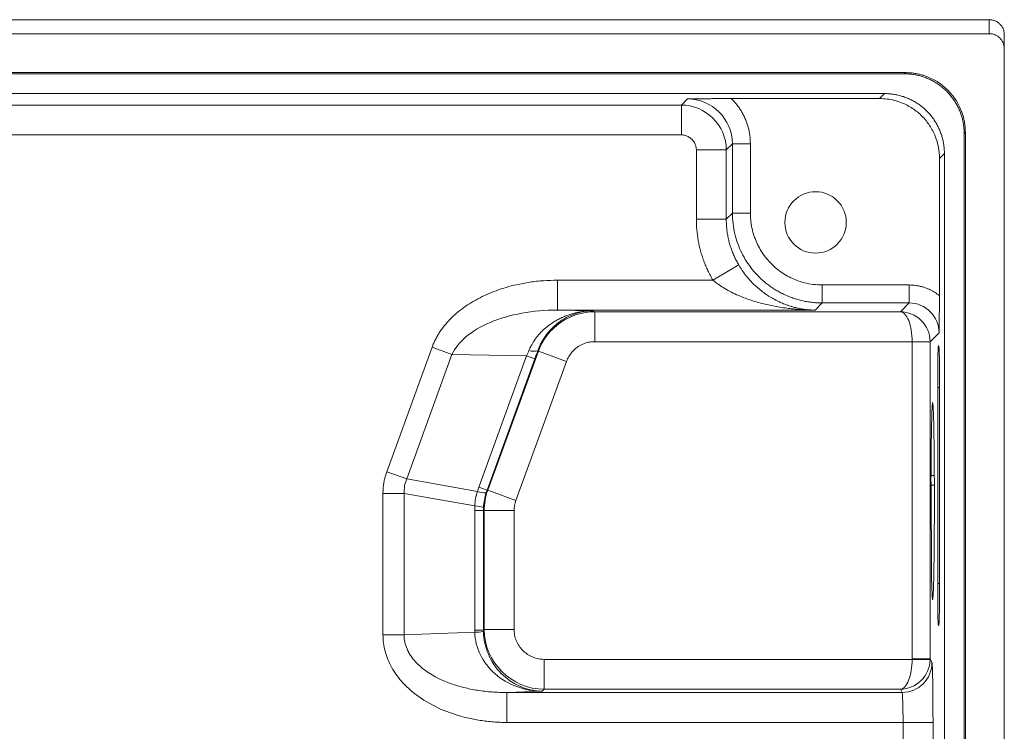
# Model space of a CAD drawing. Header units: millimetres. Extents: x 0 to 420, y 0 to 297.
# Tile 10 of 21: x 227 to 260, y 155 to 179. Entities that reach past the tile are written whole.
import ezdxf

# ---------------------------------------------------------------- set-up
doc = ezdxf.new("R2010")
doc.units = ezdxf.units.MM

msp = doc.modelspace()

# ---------------------------------------------------------------- linework, layer by layer
at = {"color": 7, "linetype": 'Continuous', "lineweight": 18}
for p, q in [((259.45, 179.041), (168.718, 179.041)), ((259.45, 178.573), (259.45, 179.041)), ((259.45, 178.573), (169.374, 178.573)), ((259.95, 178.541), (259.95, 178.073)), ((259.95, 117.473), (259.95, 178.073)), ((169.374, 177.273), (256.651, 177.273)), ((173.977, 177.235), (256.612, 177.235)), ((256.612, 177.235), (256.651, 177.273)), ((173.977, 176.573), (255.951, 176.573)), ((255.951, 176.573), (255.786, 176.408)), ((249.373, 176.398), (249.168, 176.192)), ((255.786, 176.408), (250.832, 176.408)), ((200.633, 176.192), (249.168, 176.192)), ((249.168, 176.192), (249.168, 175.193)), ((258.612, 175.235), (258.65, 175.274)), ((258.612, 175.235), (258.612, 137.329)), ((258.65, 175.274), (258.65, 137.329)), ((249.168, 175.193), (200.633, 175.193)), ((250.667, 174.693), (250.873, 174.898)), ((251.473, 174.898), (250.873, 174.898)), ((250.873, 174.898), (250.873, 172.583)), ((251.473, 174.898), (251.473, 172.583)), ((249.668, 172.377), (249.668, 174.693)), ((249.668, 174.693), (250.667, 174.693)), ((250.667, 174.693), (250.667, 172.377)), ((257.785, 174.408), (257.95, 174.574)), ((257.95, 174.574), (257.95, 137.948)), ((257.785, 169.824), (257.785, 174.408)), ((250.667, 172.377), (249.668, 172.377)), ((250.873, 172.583), (250.667, 172.377)), ((250.873, 172.583), (251.473, 172.583)), ((251.084, 170.852), (250.223, 170.343)), ((245.028, 170.343), (250.223, 170.343)), ((245.028, 170.343), (245.028, 169.343)), ((253.872, 170.183), (256.775, 170.183)), ((253.872, 170.183), (253.872, 169.583)), ((256.775, 169.583), (256.775, 170.183)), ((246.215, 169.324), (245.028, 169.343)), ((245.028, 169.343), (253.633, 169.343)), ((246.274, 169.29), (246.215, 169.324)), ((253.633, 169.343), (253.872, 169.583)), ((253.872, 169.583), (256.775, 169.583)), ((256.775, 169.583), (256.482, 169.29)), ((256.482, 169.29), (246.274, 169.29)), ((246.274, 168.29), (246.274, 169.29)), ((257.475, 168.284), (257.775, 168.583)), ((239.333, 163.949), (240.846, 168.105)), ((240.846, 168.105), (241.51, 167.863)), ((244.373, 167.987), (244.396, 167.975)), ((256.875, 168.29), (246.274, 168.29)), ((256.875, 168.29), (257.475, 168.301)), ((256.876, 168.284), (256.875, 168.29)), ((256.876, 168.284), (257.475, 168.284)), ((256.876, 157.696), (256.876, 168.284)), ((257.475, 157.696), (257.475, 168.284)), ((257.764, 168.156), (257.75, 168.156)), ((239.997, 163.707), (241.51, 167.863)), ((244.003, 167.822), (241.51, 167.863)), ((242.406, 163.436), (244.003, 167.822)), ((242.681, 163.337), (244.277, 167.722)), ((244.396, 167.975), (242.706, 163.332)), ((244.003, 167.822), (244.277, 167.722)), ((244.396, 167.975), (245.335, 167.633)), ((245.335, 167.633), (243.645, 162.99)), ((257.726, 166.756), (257.726, 160.216)), ((257.789, 160.216), (257.789, 166.756)), ((239.333, 163.949), (239.997, 163.707)), ((239.997, 163.707), (242.357, 163.29)), ((242.406, 163.436), (242.681, 163.337)), ((257.503, 163.498), (257.522, 160.526)), ((239.205, 158.504), (239.205, 163.223)), ((239.205, 163.223), (239.912, 163.223)), ((239.912, 158.504), (239.912, 163.223)), ((239.912, 163.223), (242.272, 162.807)), ((242.706, 163.332), (242.681, 163.337)), ((243.645, 162.99), (242.706, 163.332)), ((242.268, 162.653), (242.268, 158.657)), ((242.56, 162.653), (242.268, 162.653)), ((242.56, 158.657), (242.56, 162.653)), ((242.585, 162.649), (242.56, 162.653)), ((242.585, 162.649), (242.585, 158.682)), ((242.585, 162.649), (243.585, 162.649)), ((243.585, 162.649), (243.585, 158.682)), ((257.75, 158.816), (257.764, 158.816)), ((239.205, 158.504), (239.912, 158.504)), ((242.269, 158.587), (239.912, 158.504)), ((242.268, 158.657), (242.269, 158.587)), ((242.56, 158.657), (242.268, 158.657)), ((242.56, 158.657), (242.585, 158.682)), ((243.585, 158.682), (242.585, 158.682)), ((244.584, 156.683), (244.584, 157.682)), ((244.584, 157.682), (256.875, 157.682)), ((256.875, 157.682), (256.876, 157.696)), ((256.875, 157.682), (257.475, 157.662)), ((257.475, 157.696), (256.876, 157.696)), ((257.536, 157.575), (257.475, 157.696)), ((244.518, 156.617), (243.343, 156.576)), ((256.536, 156.576), (243.343, 156.576)), ((243.343, 155.577), (243.343, 156.576)), ((244.518, 156.617), (244.584, 156.683)), ((244.584, 156.683), (256.482, 156.683)), ((256.482, 156.683), (256.536, 156.576)), ((256.57, 155.577), (243.343, 155.577)), ((256.57, 155.577), (257.57, 155.577)), ((256.57, 139.97), (256.57, 155.577)), ((257.57, 155.577), (257.57, 139.97))]:
    msp.add_line(p, q, dxfattribs=at)
at = {"color": 8, "linetype": 'Continuous', "lineweight": 18}
for p, q in [((257.726, 166.756), (257.789, 166.756)), ((257.503, 163.823), (257.614, 163.824)), ((257.615, 163.496), (257.503, 163.498)), ((257.789, 160.216), (257.726, 160.216))]:
    msp.add_line(p, q, dxfattribs=at)
at = {"color": 7, "linetype": 'Continuous', "lineweight": 18}
for centre, radius, start, end in [((253.65, 172.273), 1.025, 90, 180), ((253.65, 172.273), 1.025, 0, 90), ((253.65, 172.273), 1.025, 180, 270), ((253.65, 172.273), 1.025, 270, 0), ((244.243, 168.415), 0.447, 248.6033, 286.9458), ((242.675, 164.242), 1.003, 251.5337, 268.4663), ((242.245, 161.804), 1.003, 71.5337, 88.4663), ((242.245, 160.714), 2.128, 270.6442, 278.5377), ((256.536, 157.576), 1, 270.0278, 359.946)]:
    msp.add_arc(centre, radius, start, end, dxfattribs=at)
for points, knots in [([(259.95, 178.541), (259.949, 178.565), (259.948, 178.611), (259.933, 178.678), (259.911, 178.74), (259.882, 178.797), (259.847, 178.848), (259.808, 178.892), (259.765, 178.931), (259.721, 178.963), (259.675, 178.989), (259.628, 179.009), (259.582, 179.024), (259.537, 179.034), (259.493, 179.04), (259.464, 179.041), (259.45, 179.041)], [0, 0, 0, 0, 0.0895348, 0.1762852, 0.2602509, 0.3414316, 0.4198269, 0.4954365, 0.5682601, 0.6382975, 0.7055484, 0.7700127, 0.8316901, 0.8905805, 0.9466839, 1, 1, 1, 1]), ([(259.45, 178.573), (259.472, 178.573), (259.518, 178.571), (259.588, 178.556), (259.661, 178.529), (259.732, 178.489), (259.8, 178.434), (259.861, 178.364), (259.91, 178.278), (259.944, 178.18), (259.948, 178.109), (259.95, 178.073)], [0, 0, 0, 0, 0.084172, 0.175084, 0.272735, 0.377121, 0.488241, 0.606093, 0.730672, 0.861975, 1, 1, 1, 1]), ([(258.612, 175.235), (258.611, 175.283), (258.609, 175.378), (258.593, 175.52), (258.568, 175.661), (258.533, 175.799), (258.488, 175.935), (258.433, 176.067), (258.369, 176.194), (258.296, 176.317), (258.215, 176.435), (258.125, 176.546), (258.028, 176.65), (257.923, 176.748), (257.812, 176.837), (257.694, 176.919), (257.572, 176.992), (257.444, 177.056), (257.312, 177.11), (257.176, 177.156), (257.038, 177.191), (256.897, 177.216), (256.755, 177.232), (256.66, 177.234), (256.612, 177.235)], [0, 0, 0, 0, 0.045459, 0.090916, 0.136372, 0.181828, 0.227282, 0.272736, 0.31819, 0.363643, 0.409095, 0.454548, 0.5, 0.545452, 0.590905, 0.636357, 0.68181, 0.727264, 0.772718, 0.818172, 0.863628, 0.909084, 0.954541, 1, 1, 1, 1]), ([(256.651, 177.273), (256.693, 177.273), (256.777, 177.271), (256.902, 177.259), (257.026, 177.24), (257.148, 177.212), (257.268, 177.177), (257.475, 177.102), (257.757, 176.957), (258.074, 176.697), (258.334, 176.38), (258.499, 176.061), (258.593, 175.773), (258.642, 175.525), (258.647, 175.358), (258.65, 175.274)], [0, 0, 0, 0, 0.040261, 0.080219, 0.120034, 0.159865, 0.199871, 0.240212, 0.369977, 0.500056, 0.629804, 0.759899, 0.840066, 0.919671, 1, 1, 1, 1]), ([(255.951, 176.573), (255.998, 176.572), (256.094, 176.57), (256.236, 176.555), (256.376, 176.529), (256.515, 176.494), (256.65, 176.449), (256.782, 176.394), (256.91, 176.33), (257.033, 176.257), (257.15, 176.176), (257.261, 176.086), (257.366, 175.989), (257.463, 175.884), (257.553, 175.773), (257.634, 175.656), (257.707, 175.533), (257.771, 175.405), (257.826, 175.273), (257.871, 175.138), (257.906, 174.999), (257.932, 174.858), (257.947, 174.716), (257.949, 174.621), (257.95, 174.574)], [0, 0, 0, 0, 0.045459, 0.090916, 0.136372, 0.181828, 0.227282, 0.272736, 0.31819, 0.363643, 0.409095, 0.454548, 0.5, 0.545452, 0.590905, 0.636357, 0.68181, 0.727264, 0.772718, 0.818172, 0.863628, 0.909084, 0.954541, 1, 1, 1, 1]), ([(250.832, 176.408), (250.801, 176.408), (250.736, 176.408), (250.638, 176.408), (250.538, 176.407), (250.409, 176.406), (250.249, 176.405), (250.074, 176.403), (249.893, 176.402), (249.662, 176.4), (249.485, 176.399), (249.373, 176.398)], [0, 0, 0, 0, 0.059062, 0.120823, 0.184958, 0.251149, 0.369569, 0.500381, 0.608007, 0.750144, 1, 1, 1, 1]), ([(250.832, 176.408), (250.865, 176.375), (250.932, 176.308), (251.022, 176.201), (251.105, 176.088), (251.181, 175.97), (251.248, 175.847), (251.327, 175.677), (251.404, 175.455), (251.462, 175.179), (251.469, 174.992), (251.473, 174.898)], [0, 0, 0, 0, 0.083934, 0.167134, 0.249973, 0.332832, 0.416088, 0.500116, 0.667171, 0.832787, 1, 1, 1, 1]), ([(257.785, 174.408), (257.785, 174.451), (257.783, 174.535), (257.771, 174.66), (257.752, 174.783), (257.724, 174.905), (257.689, 175.026), (257.614, 175.233), (257.469, 175.514), (257.209, 175.832), (256.892, 176.092), (256.573, 176.256), (256.284, 176.35), (256.037, 176.399), (255.87, 176.405), (255.786, 176.408)], [0, 0, 0, 0, 0.040261, 0.080219, 0.120034, 0.159865, 0.199871, 0.240212, 0.369977, 0.500056, 0.629804, 0.759899, 0.840066, 0.919671, 1, 1, 1, 1]), ([(249.168, 175.193), (249.19, 175.192), (249.235, 175.19), (249.3, 175.176), (249.362, 175.154), (249.42, 175.125), (249.474, 175.089), (249.523, 175.047), (249.582, 174.98), (249.632, 174.89), (249.663, 174.784), (249.666, 174.721), (249.668, 174.693)], [0, 0, 0, 0, 0.086454, 0.171002, 0.254268, 0.336696, 0.418589, 0.500155, 0.583894, 0.759969, 0.890256, 1, 1, 1, 1]), ([(250.223, 170.343), (250.194, 170.395), (250.135, 170.498), (250.055, 170.657), (249.982, 170.818), (249.917, 170.983), (249.859, 171.152), (249.791, 171.379), (249.726, 171.668), (249.677, 172.021), (249.671, 172.258), (249.668, 172.377)], [0, 0, 0, 0, 0.083543, 0.166785, 0.24989, 0.333025, 0.416354, 0.500042, 0.666799, 0.833008, 1, 1, 1, 1]), ([(250.667, 172.377), (250.668, 172.321), (250.67, 172.21), (250.684, 172.045), (250.707, 171.882), (250.738, 171.723), (250.777, 171.567), (250.824, 171.415), (250.879, 171.267), (250.94, 171.123), (251.008, 170.985), (251.059, 170.896), (251.084, 170.852)], [0, 0, 0, 0, 0.104598, 0.208174, 0.310728, 0.41226, 0.51277, 0.612258, 0.710725, 0.808171, 0.904596, 1, 1, 1, 1]), ([(253.872, 169.583), (253.813, 169.584), (253.696, 169.586), (253.521, 169.602), (253.349, 169.627), (253.179, 169.663), (253.014, 169.707), (252.852, 169.76), (252.695, 169.822), (252.542, 169.892), (252.395, 169.97), (252.254, 170.055), (252.118, 170.147), (251.989, 170.246), (251.867, 170.35), (251.711, 170.497), (251.532, 170.698), (251.341, 170.963), (251.177, 171.252), (251.045, 171.562), (250.948, 171.89), (250.885, 172.232), (250.877, 172.465), (250.873, 172.583)], [0, 0, 0, 0, 0.037538, 0.074797, 0.111775, 0.148475, 0.184895, 0.221035, 0.256896, 0.292477, 0.327779, 0.362801, 0.397545, 0.432009, 0.466193, 0.500099, 0.56816, 0.637338, 0.707634, 0.779048, 0.85158, 0.925231, 1, 1, 1, 1]), ([(251.473, 172.583), (251.474, 172.532), (251.475, 172.431), (251.49, 172.281), (251.513, 172.133), (251.546, 171.986), (251.588, 171.841), (251.678, 171.593), (251.852, 171.255), (252.164, 170.875), (252.545, 170.562), (252.927, 170.365), (253.274, 170.252), (253.571, 170.194), (253.772, 170.186), (253.872, 170.183)], [0, 0, 0, 0, 0.040268, 0.080231, 0.120047, 0.159876, 0.199879, 0.240213, 0.370004, 0.500056, 0.629834, 0.7599, 0.84008, 0.919685, 1, 1, 1, 1]), ([(253.633, 169.343), (253.574, 169.345), (253.462, 169.349), (253.3, 169.366), (253.15, 169.389), (253.013, 169.418), (252.889, 169.45), (252.776, 169.485), (252.675, 169.52), (252.586, 169.554), (252.509, 169.586), (252.443, 169.616), (252.389, 169.642), (252.346, 169.664), (252.314, 169.68), (252.185, 169.749), (251.96, 169.886), (251.729, 170.073), (251.58, 170.215), (251.493, 170.303), (251.375, 170.435), (251.23, 170.619), (251.136, 170.769), (251.084, 170.852)], [0, 0, 0, 0, 0.064591, 0.12451, 0.179824, 0.230604, 0.276915, 0.318819, 0.356368, 0.389607, 0.418569, 0.44328, 0.463759, 0.480017, 0.492061, 0.499894, 0.62641, 0.749679, 0.771595, 0.807828, 0.857982, 0.921818, 1, 1, 1, 1]), ([(240.846, 168.105), (240.863, 168.15), (240.897, 168.238), (240.959, 168.368), (241.028, 168.496), (241.106, 168.62), (241.193, 168.743), (241.288, 168.862), (241.488, 169.089), (241.836, 169.399), (242.375, 169.738), (242.99, 170.011), (243.577, 170.182), (244.107, 170.281), (244.565, 170.334), (244.873, 170.34), (245.028, 170.343)], [0, 0, 0, 0, 0.02833, 0.056871, 0.085727, 0.114999, 0.144783, 0.175172, 0.206252, 0.325079, 0.45186, 0.585541, 0.725434, 0.816045, 0.907396, 1, 1, 1, 1]), ([(253.633, 169.343), (253.54, 169.345), (253.367, 169.348), (253.127, 169.362), (252.925, 169.379), (252.644, 169.411), (252.296, 169.465), (251.848, 169.564), (251.427, 169.69), (251.063, 169.833), (250.784, 169.968), (250.574, 170.089), (250.387, 170.211), (250.276, 170.301), (250.223, 170.343)], [0, 0, 0, 0, 0.078566, 0.146449, 0.203649, 0.250166, 0.384852, 0.50008, 0.634131, 0.750094, 0.821186, 0.886414, 0.945945, 1, 1, 1, 1]), ([(256.775, 170.183), (256.812, 170.182), (256.885, 170.181), (256.993, 170.169), (257.101, 170.151), (257.207, 170.125), (257.335, 170.084), (257.48, 170.023), (257.64, 169.934), (257.737, 169.861), (257.785, 169.824)], [0, 0, 0, 0, 0.100336, 0.200043, 0.299592, 0.399455, 0.500097, 0.666882, 0.832784, 1, 1, 1, 1]), ([(257.775, 168.583), (257.775, 168.616), (257.776, 168.708), (257.778, 168.894), (257.779, 169.106), (257.782, 169.315), (257.784, 169.481), (257.785, 169.65), (257.785, 169.767), (257.785, 169.824)], [0, 0, 0, 0, 0.0874644, 0.2503176, 0.5001247, 0.6292285, 0.7496041, 0.8779536, 1, 1, 1, 1]), ([(241.51, 167.863), (241.703, 168.286), (242.161, 168.669), (243.423, 169.2), (244.221, 169.346), (245.028, 169.343)], [0, 0, 0, 0, 0.5, 0.5, 1, 1, 1, 1]), ([(246.215, 169.324), (246.163, 169.323), (246.059, 169.32), (245.903, 169.304), (245.751, 169.28), (245.601, 169.246), (245.455, 169.204), (245.312, 169.153), (245.174, 169.095), (245.041, 169.028), (244.89, 168.941), (244.665, 168.787), (244.438, 168.575), (244.256, 168.335), (244.15, 168.158), (244.101, 168.047), (244.079, 167.999)], [0, 0, 0, 0, 0.059909, 0.119257, 0.178067, 0.23635, 0.294111, 0.351346, 0.408048, 0.464209, 0.519818, 0.605313, 0.771158, 0.865569, 0.941627, 1, 1, 1, 1]), ([(244.373, 167.987), (244.388, 168.026), (244.417, 168.104), (244.469, 168.216), (244.528, 168.324), (244.593, 168.427), (244.663, 168.527), (244.739, 168.621), (244.821, 168.71), (244.907, 168.795), (244.998, 168.874), (245.125, 168.972), (245.295, 169.08), (245.511, 169.184), (245.738, 169.261), (245.974, 169.312), (246.135, 169.32), (246.215, 169.324)], [0, 0, 0, 0, 0.046875, 0.093838, 0.140981, 0.188377, 0.236084, 0.284146, 0.332595, 0.381451, 0.430727, 0.480429, 0.581119, 0.683485, 0.787444, 0.892937, 1, 1, 1, 1]), ([(257.475, 168.301), (257.471, 168.56), (257.362, 168.816), (256.995, 169.181), (256.74, 169.288), (256.482, 169.29)], [0, 0, 0, 0, 0.5, 0.5, 1, 1, 1, 1]), ([(256.482, 169.29), (256.584, 169.286), (256.685, 169.176), (256.831, 168.807), (256.874, 168.55), (256.875, 168.29)], [0, 0, 0, 0, 0.5, 0.5, 1, 1, 1, 1]), ([(245.335, 167.633), (245.346, 167.66), (245.367, 167.716), (245.409, 167.794), (245.456, 167.867), (245.51, 167.936), (245.568, 168), (245.632, 168.058), (245.705, 168.114), (245.817, 168.185), (245.967, 168.248), (246.133, 168.285), (246.233, 168.289), (246.274, 168.29)], [0, 0, 0, 0, 0.073115, 0.145413, 0.217086, 0.288283, 0.359121, 0.429689, 0.50006, 0.58468, 0.755926, 0.897967, 1, 1, 1, 1]), ([(257.75, 168.156), (257.747, 168.156), (257.744, 168.119), (257.739, 168.013), (257.738, 167.971), (257.735, 167.869), (257.734, 167.811), (257.728, 167.488), (257.726, 167.125), (257.726, 166.756)], [0, 0, 0, 0, 0.25, 0.25, 0.375, 0.375, 0.5, 0.5, 1, 1, 1, 1]), ([(257.789, 166.756), (257.789, 166.941), (257.788, 167.122), (257.786, 167.376), (257.786, 167.456), (257.784, 167.609), (257.783, 167.681), (257.777, 168.004), (257.771, 168.156), (257.764, 168.156)], [0, 0, 0, 0, 0.25, 0.25, 0.375, 0.375, 0.5, 0.5, 1, 1, 1, 1]), ([(257.558, 166.258), (257.552, 166.258), (257.546, 166.198), (257.537, 166.025), (257.534, 165.953), (257.529, 165.786), (257.526, 165.69), (257.521, 165.474), (257.519, 165.351), (257.514, 165.09), (257.512, 164.95), (257.509, 164.652), (257.507, 164.493), (257.505, 164.167), (257.504, 163.998), (257.503, 163.823)], [0, 0, 0, 0, 0.25, 0.25, 0.375, 0.375, 0.5, 0.5, 0.625, 0.625, 0.75, 0.75, 0.875, 0.875, 1, 1, 1, 1]), ([(257.558, 159.675), (257.566, 159.675), (257.573, 159.762), (257.584, 160.01), (257.587, 160.111), (257.593, 160.348), (257.596, 160.486), (257.602, 160.79), (257.604, 160.956), (257.608, 161.315), (257.61, 161.508), (257.613, 161.905), (257.614, 162.11), (257.615, 162.535), (257.616, 162.75), (257.616, 163.178), (257.615, 163.394), (257.614, 163.818), (257.613, 164.023), (257.61, 164.421), (257.608, 164.614), (257.604, 164.972), (257.602, 165.138), (257.596, 165.444), (257.593, 165.582), (257.587, 165.819), (257.584, 165.921), (257.577, 166.087), (257.573, 166.15), (257.566, 166.235), (257.562, 166.258), (257.558, 166.258)], [0, 0, 0, 0, 0.125, 0.125, 0.1875, 0.1875, 0.25, 0.25, 0.3125, 0.3125, 0.375, 0.375, 0.4375, 0.4375, 0.5, 0.5, 0.5625, 0.5625, 0.625, 0.625, 0.6875, 0.6875, 0.75, 0.75, 0.8125, 0.8125, 0.875, 0.875, 0.9375, 0.9375, 1, 1, 1, 1]), ([(239.205, 163.223), (239.206, 163.273), (239.208, 163.371), (239.224, 163.519), (239.249, 163.664), (239.285, 163.808), (239.317, 163.902), (239.333, 163.949)], [0, 0, 0, 0, 0.200984, 0.400493, 0.599507, 0.799016, 1, 1, 1, 1]), ([(242.357, 163.29), (242.365, 163.315), (242.38, 163.364), (242.398, 163.412), (242.406, 163.436)], [0, 0, 0, 0, 0.5001469, 1, 1, 1, 1]), ([(257.526, 160.268), (257.53, 160.077), (257.536, 159.93), (257.547, 159.728), (257.553, 159.675), (257.558, 159.675)], [0, 0, 0, 0, 0.5, 0.5, 1, 1, 1, 1]), ([(257.726, 160.216), (257.726, 160.031), (257.726, 159.85), (257.728, 159.596), (257.729, 159.515), (257.731, 159.363), (257.732, 159.291), (257.737, 158.968), (257.744, 158.816), (257.75, 158.816)], [0, 0, 0, 0, 0.25, 0.25, 0.375, 0.375, 0.5, 0.5, 1, 1, 1, 1]), ([(257.764, 158.816), (257.768, 158.816), (257.771, 158.853), (257.775, 158.958), (257.777, 159.001), (257.779, 159.102), (257.78, 159.161), (257.786, 159.483), (257.789, 159.846), (257.789, 160.216)], [0, 0, 0, 0, 0.25, 0.25, 0.375, 0.375, 0.5, 0.5, 1, 1, 1, 1]), ([(243.343, 155.577), (243.267, 155.577), (243.117, 155.579), (242.893, 155.592), (242.671, 155.613), (242.452, 155.642), (242.236, 155.68), (242.021, 155.726), (241.623, 155.828), (241.066, 156.027), (240.411, 156.401), (239.872, 156.861), (239.542, 157.308), (239.363, 157.678), (239.272, 157.948), (239.215, 158.224), (239.208, 158.411), (239.205, 158.504)], [0, 0, 0, 0, 0.040493, 0.080601, 0.12038, 0.159891, 0.199192, 0.238344, 0.277411, 0.419753, 0.554306, 0.679903, 0.797153, 0.849323, 0.899969, 0.94991, 1, 1, 1, 1]), ([(243.343, 156.576), (243.26, 156.576), (243.095, 156.577), (242.849, 156.591), (242.606, 156.614), (242.367, 156.647), (242.134, 156.689), (241.907, 156.741), (241.688, 156.801), (241.477, 156.87), (241.276, 156.947), (241.085, 157.032), (240.805, 157.177), (240.471, 157.405), (240.202, 157.692), (240.047, 157.941), (239.962, 158.137), (239.916, 158.339), (239.913, 158.46), (239.912, 158.504)], [0, 0, 0, 0, 0.058074, 0.115724, 0.172792, 0.229114, 0.284531, 0.338884, 0.392019, 0.44379, 0.494062, 0.542716, 0.589654, 0.713886, 0.823149, 0.859125, 0.916697, 0.969546, 1, 1, 1, 1]), ([(242.269, 158.587), (242.283, 158.07), (242.532, 157.563), (243.362, 156.836), (243.937, 156.622), (244.518, 156.617)], [0, 0, 0, 0, 0.5, 0.5, 1, 1, 1, 1]), ([(244.518, 156.617), (244.012, 156.628), (243.512, 156.848), (242.79, 157.583), (242.573, 158.094), (242.561, 158.61)], [0, 0, 0, 0, 0.5, 0.5, 1, 1, 1, 1]), ([(243.585, 158.682), (243.586, 158.65), (243.587, 158.588), (243.601, 158.494), (243.623, 158.403), (243.665, 158.279), (243.742, 158.129), (243.872, 157.971), (244.031, 157.84), (244.209, 157.749), (244.395, 157.692), (244.521, 157.686), (244.584, 157.682)], [0, 0, 0, 0, 0.060231, 0.119993, 0.179824, 0.240262, 0.369883, 0.500127, 0.62971, 0.759993, 0.879808, 1, 1, 1, 1]), ([(256.875, 157.682), (256.872, 157.426), (256.828, 157.172), (256.683, 156.804), (256.583, 156.692), (256.482, 156.683)], [0, 0, 0, 0, 0.5, 0.5, 1, 1, 1, 1]), ([(256.482, 156.683), (256.737, 156.687), (256.989, 156.793), (257.355, 157.154), (257.466, 157.405), (257.475, 157.662)], [0, 0, 0, 0, 0.5, 0.5, 1, 1, 1, 1]), ([(257.57, 155.577), (257.57, 155.618), (257.57, 155.706), (257.569, 155.842), (257.569, 155.988), (257.568, 156.142), (257.567, 156.391), (257.564, 156.679), (257.56, 156.972), (257.555, 157.221), (257.549, 157.401), (257.544, 157.509), (257.54, 157.56), (257.537, 157.571), (257.536, 157.575)], [0, 0, 0, 0, 0.041026, 0.085609, 0.13373, 0.185397, 0.240645, 0.390825, 0.500027, 0.608889, 0.759422, 0.849338, 0.929517, 1, 1, 1, 1]), ([(256.57, 155.577), (256.57, 155.609), (256.57, 155.676), (256.569, 155.778), (256.568, 155.884), (256.566, 155.991), (256.564, 156.097), (256.561, 156.2), (256.558, 156.297), (256.555, 156.385), (256.551, 156.461), (256.546, 156.521), (256.541, 156.563), (256.538, 156.572), (256.536, 156.576)], [0, 0, 0, 0, 0.063666, 0.130907, 0.201724, 0.276116, 0.354085, 0.43563, 0.520751, 0.609449, 0.701723, 0.797573, 0.896999, 1, 1, 1, 1])]:
    msp.add_open_spline(points, degree=3, knots=knots, dxfattribs=at)
for points in [[(249.373, 176.398), (250.189, 176.398), (250.873, 175.716), (250.873, 174.898)], [(250.667, 174.693), (250.667, 175.51), (249.985, 176.192), (249.168, 176.192)], [(256.775, 169.583), (257.32, 169.583), (257.775, 169.127), (257.775, 168.583)], [(246.274, 169.29), (245.443, 169.29), (244.68, 168.756), (244.396, 167.975)], [(244.079, 167.999), (244.055, 167.941), (244.03, 167.882), (244.003, 167.822)], [(244.277, 167.722), (244.31, 167.812), (244.342, 167.9), (244.373, 167.987)], [(257.475, 168.284), (257.475, 168.289), (257.475, 168.295), (257.475, 168.301)], [(257.503, 163.824), (257.502, 163.717), (257.503, 163.601), (257.503, 163.498)], [(239.912, 163.223), (239.905, 163.39), (239.933, 163.552), (239.997, 163.707)], [(242.357, 163.29), (242.307, 163.134), (242.278, 162.971), (242.272, 162.807)], [(242.563, 162.755), (242.572, 162.919), (242.601, 163.082), (242.648, 163.239)], [(242.706, 163.332), (242.626, 163.113), (242.585, 162.881), (242.585, 162.649)], [(242.648, 163.239), (242.658, 163.272), (242.669, 163.304), (242.681, 163.337)], [(242.272, 162.807), (242.269, 162.756), (242.268, 162.704), (242.268, 162.653)], [(242.56, 162.653), (242.56, 162.687), (242.561, 162.721), (242.563, 162.755)], [(243.585, 162.649), (243.585, 162.765), (243.605, 162.881), (243.645, 162.99)], [(257.522, 160.526), (257.523, 160.423), (257.524, 160.33), (257.525, 160.267)], [(242.561, 158.61), (242.561, 158.626), (242.56, 158.641), (242.56, 158.657)], [(242.585, 158.682), (242.586, 157.593), (243.496, 156.684), (244.584, 156.683)], [(257.475, 157.662), (257.475, 157.673), (257.475, 157.685), (257.475, 157.696)]]:
    msp.add_open_spline(points, degree=3, dxfattribs=at)

doc.saveas('drawing.dxf')
